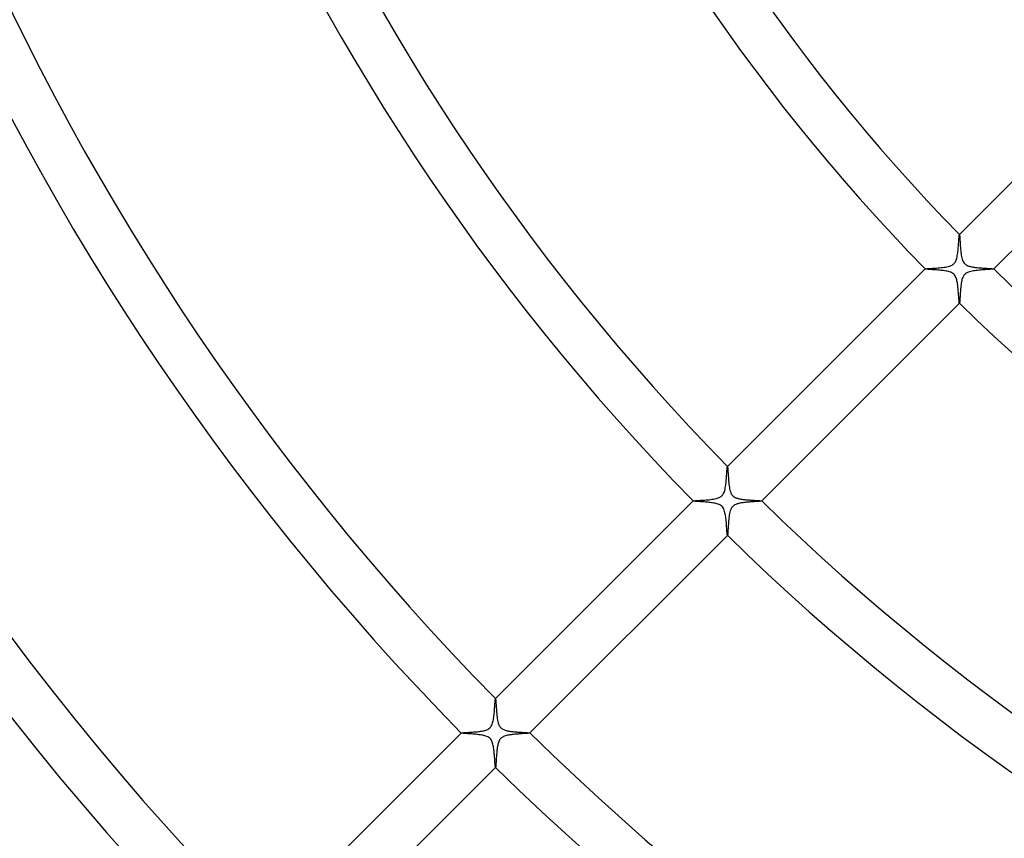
# Model space of a CAD drawing. Header units: millimetres. Extents: x -485 to 485, y -485 to 485.
# Tile 36 of 110: x -192 to -111, y -161 to -94. Entities that reach past the tile are written whole.
import ezdxf

# ---------------------------------------------------------------- set-up
doc = ezdxf.new("R2010")
doc.units = ezdxf.units.MM
doc.layers.add('HIDDEN', color=7, linetype='Continuous')
doc.layers.add('THICK', color=7, linetype='Continuous')

msp = doc.modelspace()

# ---------------------------------------------------------------- linework, layer by layer
at = {"layer": 'HIDDEN'}
for p, q in [((-114.571, -111.903), (-114.565, -111.842)), ((-114.565, -111.842), (-114.56, -111.791)), ((-114.56, -111.791), (-114.554, -111.753)), ((-114.554, -111.753), (-114.549, -111.728)), ((-114.549, -111.728), (-114.544, -111.716)), ((-114.542, -111.714), (-114.544, -111.716)), ((-114.544, -111.716), (-114.544, -111.715)), ((-114.544, -111.715), (-114.543, -111.715)), ((-114.543, -111.715), (-114.542, -111.715)), ((-114.542, -111.715), (-114.542, -111.715)), ((-114.542, -111.715), (-114.541, -111.715)), ((-114.541, -111.715), (-114.541, -111.716)), ((-114.626, -112.667), (-114.618, -112.555)), ((-114.618, -112.555), (-114.61, -112.446)), ((-114.61, -112.446), (-114.602, -112.34)), ((-114.602, -112.34), (-114.595, -112.239)), ((-114.595, -112.239), (-114.589, -112.144)), ((-114.589, -112.144), (-114.582, -112.055)), ((-114.582, -112.055), (-114.576, -111.975)), ((-114.576, -111.975), (-114.571, -111.903)), ((-114.736, -113.547), (-114.716, -113.445)), ((-114.716, -113.445), (-114.698, -113.34)), ((-114.698, -113.34), (-114.683, -113.232)), ((-114.683, -113.232), (-114.669, -113.121)), ((-114.669, -113.121), (-114.657, -113.008)), ((-114.657, -113.008), (-114.646, -112.894)), ((-114.646, -112.894), (-114.635, -112.78)), ((-114.635, -112.78), (-114.626, -112.667)), ((-115.284, -114.288), (-115.211, -114.258)), ((-115.211, -114.258), (-115.149, -114.226)), ((-115.149, -114.226), (-115.099, -114.196)), ((-115.099, -114.196), (-115.054, -114.164)), ((-115.054, -114.164), (-115.013, -114.129)), ((-115.013, -114.129), (-114.975, -114.091)), ((-114.975, -114.091), (-114.939, -114.049)), ((-114.939, -114.049), (-114.907, -114.004)), ((-114.907, -114.004), (-114.875, -113.953)), ((-114.875, -113.953), (-114.844, -113.892)), ((-114.844, -113.892), (-114.813, -113.82)), ((-114.813, -113.82), (-114.784, -113.736)), ((-114.784, -113.736), (-114.758, -113.644)), ((-114.758, -113.644), (-114.736, -113.547)), ((-117.369, -114.541), (-117.371, -114.543)), ((-117.37, -114.542), (-117.37, -114.541)), ((-117.37, -114.541), (-117.369, -114.541)), ((-117.37, -114.543), (-117.37, -114.542)), ((-117.37, -114.544), (-117.37, -114.543)), ((-117.37, -114.543), (-117.37, -114.543)), ((-117.369, -114.544), (-117.37, -114.544)), ((-117.369, -114.541), (-117.358, -114.536)), ((-117.358, -114.536), (-117.334, -114.531)), ((-117.334, -114.531), (-117.299, -114.527)), ((-117.299, -114.527), (-117.251, -114.522)), ((-117.251, -114.522), (-117.192, -114.517)), ((-117.192, -114.517), (-117.123, -114.512)), ((-117.123, -114.512), (-117.045, -114.507)), ((-117.045, -114.507), (-116.959, -114.502)), ((-116.959, -114.502), (-116.865, -114.496)), ((-116.865, -114.496), (-116.764, -114.49)), ((-116.764, -114.49), (-116.657, -114.483)), ((-116.657, -114.483), (-116.545, -114.476)), ((-116.545, -114.476), (-116.428, -114.468)), ((-116.428, -114.468), (-116.307, -114.459)), ((-116.307, -114.459), (-116.183, -114.448)), ((-116.183, -114.448), (-116.057, -114.437)), ((-116.057, -114.437), (-115.933, -114.423)), ((-115.933, -114.423), (-115.811, -114.408)), ((-115.811, -114.408), (-115.692, -114.39)), ((-115.692, -114.39), (-115.579, -114.369)), ((-115.579, -114.369), (-115.471, -114.345)), ((-115.471, -114.345), (-115.371, -114.318)), ((-115.371, -114.318), (-115.284, -114.288)), ((-114.182, -115.078), (-114.212, -115.125)), ((-114.149, -115.036), (-114.182, -115.078)), ((-114.114, -114.997), (-114.149, -115.036)), ((-114.076, -114.962), (-114.114, -114.997)), ((-114.036, -114.929), (-114.076, -114.962)), ((-113.991, -114.898), (-114.036, -114.929)), ((-113.939, -114.867), (-113.991, -114.898)), ((-113.875, -114.836), (-113.939, -114.867)), ((-113.799, -114.806), (-113.875, -114.836)), ((-113.71, -114.777), (-113.799, -114.806)), ((-113.61, -114.75), (-113.71, -114.777)), ((-113.505, -114.727), (-113.61, -114.75)), ((-113.394, -114.707), (-113.505, -114.727)), ((-113.28, -114.69), (-113.394, -114.707)), ((-113.163, -114.674), (-113.28, -114.69)), ((-113.044, -114.661), (-113.163, -114.674)), ((-112.924, -114.649), (-113.044, -114.661)), ((-112.805, -114.638), (-112.924, -114.649)), ((-112.686, -114.628), (-112.805, -114.638)), ((-112.57, -114.619), (-112.686, -114.628)), ((-112.456, -114.611), (-112.57, -114.619)), ((-112.346, -114.603), (-112.456, -114.611)), ((-112.242, -114.596), (-112.346, -114.603)), ((-112.144, -114.589), (-112.242, -114.596)), ((-112.054, -114.582), (-112.144, -114.589)), ((-111.973, -114.576), (-112.054, -114.582)), ((-111.901, -114.57), (-111.973, -114.576)), ((-111.84, -114.565), (-111.901, -114.57)), ((-111.79, -114.559), (-111.84, -114.565)), ((-111.752, -114.554), (-111.79, -114.559)), ((-111.727, -114.549), (-111.752, -114.554)), ((-111.716, -114.544), (-111.727, -114.549)), ((-111.716, -114.541), (-111.715, -114.541)), ((-111.716, -114.544), (-111.714, -114.542)), ((-111.715, -114.544), (-111.716, -114.544)), ((-111.715, -114.541), (-111.715, -114.542)), ((-111.715, -114.542), (-111.715, -114.542)), ((-111.715, -114.542), (-111.715, -114.543)), ((-111.715, -114.543), (-111.715, -114.544)), ((-114.41, -115.828), (-114.424, -115.94)), ((-114.394, -115.719), (-114.41, -115.828)), ((-114.376, -115.613), (-114.394, -115.719)), ((-114.355, -115.511), (-114.376, -115.613)), ((-114.331, -115.415), (-114.355, -115.511)), ((-114.303, -115.325), (-114.331, -115.415)), ((-114.273, -115.246), (-114.303, -115.325)), ((-114.243, -115.18), (-114.273, -115.246)), ((-114.212, -115.125), (-114.243, -115.18)), ((-114.481, -116.624), (-114.488, -116.731)), ((-114.474, -116.513), (-114.481, -116.624)), ((-114.466, -116.399), (-114.474, -116.513)), ((-114.457, -116.284), (-114.466, -116.399)), ((-114.447, -116.169), (-114.457, -116.284)), ((-114.436, -116.054), (-114.447, -116.169)), ((-114.424, -115.94), (-114.436, -116.054)), ((-114.544, -117.37), (-114.544, -117.369)), ((-114.543, -117.37), (-114.544, -117.37)), ((-114.543, -117.371), (-114.541, -117.369)), ((-114.542, -117.37), (-114.543, -117.37)), ((-114.543, -117.37), (-114.543, -117.37)), ((-114.541, -117.37), (-114.542, -117.37)), ((-114.536, -117.357), (-114.541, -117.369)), ((-114.541, -117.369), (-114.541, -117.37)), ((-114.531, -117.331), (-114.536, -117.357)), ((-114.526, -117.291), (-114.531, -117.331)), ((-114.521, -117.24), (-114.526, -117.291)), ((-114.516, -117.177), (-114.521, -117.24)), ((-114.511, -117.104), (-114.516, -117.177)), ((-114.506, -117.022), (-114.511, -117.104)), ((-114.5, -116.932), (-114.506, -117.022)), ((-114.494, -116.835), (-114.5, -116.932)), ((-114.488, -116.731), (-114.494, -116.835)), ((-133.688, -131.334), (-133.682, -131.237)), ((-133.682, -131.237), (-133.675, -131.148)), ((-133.675, -131.148), (-133.669, -131.067)), ((-133.669, -131.067), (-133.664, -130.996)), ((-133.664, -130.996), (-133.658, -130.934)), ((-133.658, -130.934), (-133.653, -130.884)), ((-133.653, -130.884), (-133.647, -130.846)), ((-133.647, -130.846), (-133.642, -130.821)), ((-133.642, -130.821), (-133.637, -130.809)), ((-133.636, -130.807), (-133.637, -130.809)), ((-133.637, -130.809), (-133.637, -130.808)), ((-133.637, -130.808), (-133.636, -130.808)), ((-133.636, -130.808), (-133.636, -130.808)), ((-133.636, -130.808), (-133.635, -130.808)), ((-133.635, -130.808), (-133.634, -130.808)), ((-133.634, -130.808), (-133.634, -130.809)), ((-133.751, -132.117), (-133.739, -132.001)), ((-133.739, -132.001), (-133.729, -131.884)), ((-133.729, -131.884), (-133.719, -131.769)), ((-133.719, -131.769), (-133.711, -131.655)), ((-133.711, -131.655), (-133.703, -131.544)), ((-133.703, -131.544), (-133.695, -131.436)), ((-133.695, -131.436), (-133.688, -131.334)), ((-133.918, -132.943), (-133.888, -132.863)), ((-133.888, -132.863), (-133.86, -132.77)), ((-133.86, -132.77), (-133.835, -132.672)), ((-133.835, -132.672), (-133.813, -132.567)), ((-133.813, -132.567), (-133.795, -132.459)), ((-133.795, -132.459), (-133.778, -132.347)), ((-133.778, -132.347), (-133.764, -132.233)), ((-133.764, -132.233), (-133.751, -132.117)), ((-136.462, -133.634), (-136.464, -133.636)), ((-136.463, -133.635), (-136.462, -133.634)), ((-136.463, -133.636), (-136.463, -133.635)), ((-136.463, -133.635), (-136.463, -133.635)), ((-136.463, -133.637), (-136.463, -133.636)), ((-136.463, -133.636), (-136.463, -133.636)), ((-136.462, -133.638), (-136.463, -133.637)), ((-136.462, -133.634), (-136.451, -133.629)), ((-136.451, -133.629), (-136.427, -133.624)), ((-136.427, -133.624), (-136.39, -133.62)), ((-136.39, -133.62), (-136.341, -133.615)), ((-136.341, -133.615), (-136.281, -133.61)), ((-136.281, -133.61), (-136.211, -133.605)), ((-136.211, -133.605), (-136.132, -133.6)), ((-136.132, -133.6), (-136.045, -133.594)), ((-136.045, -133.594), (-135.951, -133.588)), ((-135.951, -133.588), (-135.85, -133.582)), ((-135.85, -133.582), (-135.743, -133.575)), ((-135.743, -133.575), (-135.631, -133.568)), ((-135.631, -133.568), (-135.515, -133.56)), ((-135.515, -133.56), (-135.395, -133.551)), ((-135.395, -133.551), (-135.272, -133.54)), ((-135.272, -133.54), (-135.149, -133.529)), ((-135.149, -133.529), (-135.028, -133.516)), ((-135.028, -133.516), (-134.909, -133.501)), ((-134.909, -133.501), (-134.794, -133.484)), ((-134.794, -133.484), (-134.684, -133.464)), ((-134.684, -133.464), (-134.579, -133.441)), ((-134.579, -133.441), (-134.481, -133.415)), ((-134.481, -133.415), (-134.393, -133.387)), ((-134.393, -133.387), (-134.318, -133.356)), ((-134.318, -133.356), (-134.254, -133.325)), ((-134.254, -133.325), (-134.201, -133.294)), ((-134.201, -133.294), (-134.156, -133.263)), ((-134.156, -133.263), (-134.115, -133.23)), ((-134.115, -133.23), (-134.077, -133.194)), ((-134.077, -133.194), (-134.042, -133.155)), ((-134.042, -133.155), (-134.01, -133.113)), ((-134.01, -133.113), (-133.979, -133.066)), ((-133.979, -133.066), (-133.949, -133.01)), ((-133.949, -133.01), (-133.918, -132.943)), ((-131.834, -133.725), (-131.911, -133.731)), ((-131.757, -133.719), (-131.834, -133.725)), ((-131.681, -133.713), (-131.757, -133.719)), ((-131.607, -133.707), (-131.681, -133.713)), ((-131.535, -133.702), (-131.607, -133.707)), ((-131.465, -133.697), (-131.535, -133.702)), ((-131.397, -133.693), (-131.465, -133.697)), ((-131.332, -133.688), (-131.397, -133.693)), ((-131.269, -133.684), (-131.332, -133.688)), ((-131.209, -133.68), (-131.269, -133.684)), ((-131.153, -133.676), (-131.209, -133.68)), ((-131.099, -133.672), (-131.153, -133.676)), ((-131.05, -133.668), (-131.099, -133.672)), ((-131.004, -133.664), (-131.05, -133.668)), ((-130.963, -133.661), (-131.004, -133.664)), ((-130.926, -133.657), (-130.963, -133.661)), ((-130.893, -133.654), (-130.926, -133.657)), ((-130.866, -133.65), (-130.893, -133.654)), ((-130.843, -133.647), (-130.866, -133.65)), ((-130.826, -133.644), (-130.843, -133.647)), ((-130.815, -133.641), (-130.826, -133.644)), ((-130.809, -133.637), (-130.815, -133.641)), ((-130.809, -133.634), (-130.808, -133.634)), ((-130.809, -133.637), (-130.807, -133.636)), ((-130.808, -133.637), (-130.809, -133.637)), ((-130.808, -133.634), (-130.808, -133.635)), ((-130.808, -133.635), (-130.808, -133.636)), ((-130.808, -133.636), (-130.808, -133.636)), ((-130.808, -133.636), (-130.808, -133.637)), ((-133.405, -134.448), (-133.435, -134.555)), ((-133.37, -134.349), (-133.405, -134.448)), ((-133.331, -134.265), (-133.37, -134.349)), ((-133.29, -134.194), (-133.331, -134.265)), ((-133.246, -134.134), (-133.29, -134.194)), ((-133.198, -134.081), (-133.246, -134.134)), ((-133.145, -134.034), (-133.198, -134.081)), ((-133.086, -133.992), (-133.145, -134.034)), ((-133.024, -133.956), (-133.086, -133.992)), ((-132.96, -133.925), (-133.024, -133.956)), ((-132.895, -133.899), (-132.96, -133.925)), ((-132.831, -133.877), (-132.895, -133.899)), ((-132.769, -133.859), (-132.831, -133.877)), ((-132.708, -133.844), (-132.769, -133.859)), ((-132.644, -133.829), (-132.708, -133.844)), ((-132.578, -133.815), (-132.644, -133.829)), ((-132.51, -133.803), (-132.578, -133.815)), ((-132.439, -133.791), (-132.51, -133.803)), ((-132.367, -133.781), (-132.439, -133.791)), ((-132.293, -133.771), (-132.367, -133.781)), ((-132.218, -133.762), (-132.293, -133.771)), ((-132.142, -133.753), (-132.218, -133.762)), ((-132.065, -133.746), (-132.142, -133.753)), ((-131.988, -133.738), (-132.065, -133.746)), ((-131.911, -133.731), (-131.988, -133.738)), ((-133.543, -135.296), (-133.554, -135.427)), ((-133.531, -135.165), (-133.543, -135.296)), ((-133.517, -135.035), (-133.531, -135.165)), ((-133.501, -134.909), (-133.517, -135.035)), ((-133.482, -134.787), (-133.501, -134.909)), ((-133.461, -134.668), (-133.482, -134.787)), ((-133.435, -134.555), (-133.461, -134.668)), ((-133.6, -136.138), (-133.606, -136.227)), ((-133.594, -136.038), (-133.6, -136.138)), ((-133.587, -135.928), (-133.594, -136.038)), ((-133.58, -135.81), (-133.587, -135.928)), ((-133.572, -135.686), (-133.58, -135.81)), ((-133.563, -135.558), (-133.572, -135.686)), ((-133.554, -135.427), (-133.563, -135.558)), ((-133.637, -136.463), (-133.638, -136.462)), ((-133.636, -136.463), (-133.637, -136.463)), ((-133.636, -136.464), (-133.634, -136.462)), ((-133.635, -136.463), (-133.636, -136.463)), ((-133.636, -136.463), (-133.636, -136.463)), ((-133.634, -136.462), (-133.635, -136.463)), ((-133.635, -136.463), (-133.635, -136.463)), ((-133.628, -136.448), (-133.634, -136.462)), ((-133.623, -136.416), (-133.628, -136.448)), ((-133.617, -136.368), (-133.623, -136.416)), ((-133.612, -136.305), (-133.617, -136.368)), ((-133.606, -136.227), (-133.612, -136.305)), ((-152.74, -149.936), (-152.735, -149.913)), ((-152.735, -149.913), (-152.73, -149.902)), ((-152.728, -149.9), (-152.73, -149.902)), ((-152.73, -149.902), (-152.73, -149.901)), ((-152.73, -149.901), (-152.729, -149.901)), ((-152.729, -149.901), (-152.728, -149.901)), ((-152.728, -149.901), (-152.728, -149.901)), ((-152.728, -149.901), (-152.727, -149.901)), ((-152.727, -149.901), (-152.727, -149.902)), ((-152.805, -150.776), (-152.798, -150.67)), ((-152.798, -150.67), (-152.79, -150.567)), ((-152.79, -150.567), (-152.784, -150.469)), ((-152.784, -150.469), (-152.777, -150.377)), ((-152.777, -150.377), (-152.771, -150.29)), ((-152.771, -150.29), (-152.766, -150.21)), ((-152.766, -150.21), (-152.76, -150.137)), ((-152.76, -150.137), (-152.755, -150.072)), ((-152.755, -150.072), (-152.75, -150.016)), ((-152.75, -150.016), (-152.745, -149.971)), ((-152.745, -149.971), (-152.74, -149.936)), ((-152.899, -151.626), (-152.883, -151.528)), ((-152.883, -151.528), (-152.869, -151.426)), ((-152.869, -151.426), (-152.856, -151.321)), ((-152.856, -151.321), (-152.844, -151.214)), ((-152.844, -151.214), (-152.833, -151.105)), ((-152.833, -151.105), (-152.823, -150.995)), ((-152.823, -150.995), (-152.814, -150.885)), ((-152.814, -150.885), (-152.805, -150.776)), ((-153.292, -152.385), (-153.227, -152.339)), ((-153.227, -152.339), (-153.17, -152.287)), ((-153.17, -152.287), (-153.12, -152.229)), ((-153.12, -152.229), (-153.073, -152.161)), ((-153.073, -152.161), (-153.031, -152.083)), ((-153.031, -152.083), (-152.994, -151.996)), ((-152.994, -151.996), (-152.964, -151.905)), ((-152.964, -151.905), (-152.938, -151.812)), ((-152.938, -151.812), (-152.917, -151.719)), ((-152.917, -151.719), (-152.899, -151.626)), ((-155.555, -152.727), (-155.557, -152.729)), ((-155.556, -152.728), (-155.556, -152.727)), ((-155.556, -152.727), (-155.555, -152.727)), ((-155.556, -152.729), (-155.556, -152.728)), ((-155.556, -152.73), (-155.556, -152.729)), ((-155.556, -152.729), (-155.556, -152.729)), ((-155.555, -152.73), (-155.556, -152.73)), ((-155.555, -152.727), (-155.547, -152.723)), ((-155.547, -152.723), (-155.531, -152.719)), ((-155.531, -152.719), (-155.507, -152.715)), ((-155.507, -152.715), (-155.475, -152.711)), ((-155.475, -152.711), (-155.435, -152.708)), ((-155.435, -152.708), (-155.388, -152.704)), ((-155.388, -152.704), (-155.334, -152.7)), ((-155.334, -152.7), (-155.274, -152.695)), ((-155.274, -152.695), (-155.208, -152.691)), ((-155.208, -152.691), (-155.137, -152.687)), ((-155.137, -152.687), (-155.061, -152.682)), ((-155.061, -152.682), (-154.98, -152.677)), ((-154.98, -152.677), (-154.895, -152.672)), ((-154.895, -152.672), (-154.806, -152.666)), ((-154.806, -152.666), (-154.714, -152.66)), ((-154.714, -152.66), (-154.619, -152.653)), ((-154.619, -152.653), (-154.523, -152.646)), ((-154.523, -152.646), (-154.427, -152.638)), ((-154.427, -152.638), (-154.331, -152.63)), ((-154.331, -152.63), (-154.235, -152.621)), ((-154.235, -152.621), (-154.141, -152.61)), ((-154.141, -152.61), (-154.048, -152.599)), ((-154.048, -152.599), (-153.957, -152.587)), ((-153.957, -152.587), (-153.869, -152.573)), ((-153.869, -152.573), (-153.784, -152.557)), ((-153.784, -152.557), (-153.7, -152.54)), ((-153.7, -152.54), (-153.614, -152.519)), ((-153.614, -152.519), (-153.529, -152.494)), ((-153.529, -152.494), (-153.445, -152.463)), ((-153.445, -152.463), (-153.365, -152.427)), ((-153.365, -152.427), (-153.292, -152.385)), ((-152.255, -153.141), (-152.305, -153.188)), ((-152.199, -153.098), (-152.255, -153.141)), ((-152.136, -153.059), (-152.199, -153.098)), ((-152.065, -153.023), (-152.136, -153.059)), ((-151.986, -152.991), (-152.065, -153.023)), ((-151.904, -152.963), (-151.986, -152.991)), ((-151.817, -152.94), (-151.904, -152.963)), ((-151.728, -152.919), (-151.817, -152.94)), ((-151.638, -152.902), (-151.728, -152.919)), ((-151.545, -152.886), (-151.638, -152.902)), ((-151.45, -152.872), (-151.545, -152.886)), ((-151.352, -152.859), (-151.45, -152.872)), ((-151.252, -152.848), (-151.352, -152.859)), ((-151.151, -152.837), (-151.252, -152.848)), ((-151.049, -152.828), (-151.151, -152.837)), ((-150.947, -152.819), (-151.049, -152.828)), ((-150.845, -152.811), (-150.947, -152.819)), ((-150.745, -152.803), (-150.845, -152.811)), ((-150.646, -152.796), (-150.745, -152.803)), ((-150.552, -152.789), (-150.646, -152.796)), ((-150.461, -152.783), (-150.552, -152.789)), ((-150.376, -152.777), (-150.461, -152.783)), ((-150.295, -152.772), (-150.376, -152.777)), ((-150.221, -152.766), (-150.295, -152.772)), ((-150.153, -152.761), (-150.221, -152.766)), ((-150.092, -152.757), (-150.153, -152.761)), ((-150.039, -152.752), (-150.092, -152.757)), ((-149.994, -152.747), (-150.039, -152.752)), ((-149.957, -152.743), (-149.994, -152.747)), ((-149.929, -152.739), (-149.957, -152.743)), ((-149.911, -152.734), (-149.929, -152.739)), ((-149.902, -152.73), (-149.911, -152.734)), ((-149.902, -152.727), (-149.901, -152.727)), ((-149.902, -152.73), (-149.9, -152.728)), ((-149.901, -152.73), (-149.902, -152.73)), ((-149.901, -152.727), (-149.901, -152.728)), ((-149.901, -152.728), (-149.901, -152.728)), ((-149.901, -152.728), (-149.901, -152.729)), ((-149.901, -152.729), (-149.901, -152.73)), ((-152.579, -153.909), (-152.592, -153.996)), ((-152.565, -153.826), (-152.579, -153.909)), ((-152.55, -153.746), (-152.565, -153.826)), ((-152.533, -153.669), (-152.55, -153.746)), ((-152.513, -153.591), (-152.533, -153.669)), ((-152.489, -153.514), (-152.513, -153.591)), ((-152.461, -153.439), (-152.489, -153.514)), ((-152.428, -153.367), (-152.461, -153.439)), ((-152.391, -153.3), (-152.428, -153.367)), ((-152.35, -153.241), (-152.391, -153.3)), ((-152.305, -153.188), (-152.35, -153.241)), ((-152.661, -154.733), (-152.667, -154.821)), ((-152.655, -154.643), (-152.661, -154.733)), ((-152.648, -154.551), (-152.655, -154.643)), ((-152.641, -154.457), (-152.648, -154.551)), ((-152.632, -154.362), (-152.641, -154.457)), ((-152.624, -154.269), (-152.632, -154.362)), ((-152.614, -154.176), (-152.624, -154.269)), ((-152.604, -154.085), (-152.614, -154.176)), ((-152.592, -153.996), (-152.604, -154.085)), ((-152.73, -155.556), (-152.73, -155.555)), ((-152.729, -155.556), (-152.73, -155.556)), ((-152.729, -155.557), (-152.727, -155.555)), ((-152.728, -155.556), (-152.729, -155.556)), ((-152.729, -155.556), (-152.729, -155.556)), ((-152.727, -155.556), (-152.728, -155.556)), ((-152.723, -155.547), (-152.727, -155.555)), ((-152.727, -155.555), (-152.727, -155.556)), ((-152.719, -155.531), (-152.723, -155.547)), ((-152.715, -155.506), (-152.719, -155.531)), ((-152.711, -155.473), (-152.715, -155.506)), ((-152.707, -155.433), (-152.711, -155.473)), ((-152.703, -155.385), (-152.707, -155.433)), ((-152.699, -155.332), (-152.703, -155.385)), ((-152.695, -155.273), (-152.699, -155.332)), ((-152.691, -155.208), (-152.695, -155.273)), ((-152.687, -155.138), (-152.691, -155.208)), ((-152.682, -155.065), (-152.687, -155.138)), ((-152.677, -154.987), (-152.682, -155.065)), ((-152.672, -154.905), (-152.677, -154.987)), ((-152.667, -154.821), (-152.672, -154.905))]:
    msp.add_line(p, q, dxfattribs=at)
at = {"layer": 'THICK'}
for p, q in [((-98.278, -95.449), (-114.542, -111.714)), ((-111.714, -114.542), (-95.449, -98.278)), ((-114.541, -111.716), (-114.536, -111.728)), ((-114.536, -111.728), (-114.531, -111.755)), ((-114.531, -111.755), (-114.526, -111.797)), ((-114.526, -111.797), (-114.521, -111.851)), ((-114.521, -111.851), (-114.516, -111.918)), ((-114.516, -111.918), (-114.51, -111.997)), ((-114.51, -111.997), (-114.505, -112.085)), ((-114.505, -112.085), (-114.499, -112.183)), ((-114.499, -112.183), (-114.493, -112.288)), ((-114.493, -112.288), (-114.486, -112.401)), ((-114.486, -112.401), (-114.478, -112.521)), ((-114.478, -112.521), (-114.47, -112.645)), ((-114.47, -112.645), (-114.46, -112.774)), ((-114.46, -112.774), (-114.45, -112.905)), ((-114.45, -112.905), (-114.438, -113.035)), ((-114.438, -113.035), (-114.424, -113.163)), ((-114.424, -113.163), (-114.408, -113.288)), ((-114.408, -113.288), (-114.39, -113.409)), ((-114.39, -113.409), (-114.369, -113.526)), ((-114.369, -113.526), (-114.344, -113.639)), ((-114.344, -113.639), (-114.314, -113.745)), ((-114.314, -113.745), (-114.279, -113.843)), ((-114.279, -113.843), (-114.241, -113.927)), ((-114.241, -113.927), (-114.199, -113.999)), ((-114.199, -113.999), (-114.155, -114.059)), ((-114.155, -114.059), (-114.107, -114.113)), ((-114.107, -114.113), (-114.05, -114.163)), ((-114.05, -114.163), (-113.988, -114.206)), ((-113.988, -114.206), (-113.921, -114.244)), ((-113.921, -114.244), (-113.851, -114.276)), ((-117.371, -114.543), (-133.636, -130.807)), ((-117.359, -114.549), (-117.369, -114.544)), ((-117.337, -114.554), (-117.359, -114.549)), ((-117.304, -114.559), (-117.337, -114.554)), ((-117.261, -114.564), (-117.304, -114.559)), ((-117.207, -114.569), (-117.261, -114.564)), ((-117.145, -114.574), (-117.207, -114.569)), ((-117.075, -114.58), (-117.145, -114.574)), ((-116.998, -114.586), (-117.075, -114.58)), ((-116.914, -114.592), (-116.998, -114.586)), ((-116.824, -114.598), (-116.914, -114.592)), ((-116.729, -114.604), (-116.824, -114.598)), ((-116.629, -114.612), (-116.729, -114.604)), ((-116.525, -114.619), (-116.629, -114.612)), ((-116.418, -114.628), (-116.525, -114.619)), ((-116.307, -114.637), (-116.418, -114.628)), ((-116.195, -114.647), (-116.307, -114.637)), ((-116.08, -114.659), (-116.195, -114.647)), ((-115.966, -114.671), (-116.08, -114.659)), ((-115.855, -114.685), (-115.966, -114.671)), ((-115.747, -114.701), (-115.855, -114.685)), ((-115.642, -114.719), (-115.747, -114.701)), ((-115.543, -114.739), (-115.642, -114.719)), ((-115.448, -114.762), (-115.543, -114.739)), ((-115.353, -114.789), (-115.448, -114.762)), ((-115.261, -114.823), (-115.353, -114.789)), ((-115.172, -114.863), (-115.261, -114.823)), ((-115.089, -114.913), (-115.172, -114.863)), ((-115.013, -114.973), (-115.089, -114.913)), ((-114.95, -115.04), (-115.013, -114.973)), ((-114.897, -115.113), (-114.95, -115.04)), ((-113.851, -114.276), (-113.779, -114.303)), ((-113.779, -114.303), (-113.705, -114.326)), ((-113.705, -114.326), (-113.629, -114.346)), ((-113.629, -114.346), (-113.553, -114.363)), ((-113.553, -114.363), (-113.478, -114.378)), ((-113.478, -114.378), (-113.401, -114.392)), ((-113.401, -114.392), (-113.322, -114.404)), ((-113.322, -114.404), (-113.24, -114.415)), ((-113.24, -114.415), (-113.156, -114.425)), ((-113.156, -114.425), (-113.07, -114.434)), ((-113.07, -114.434), (-112.984, -114.443)), ((-112.984, -114.443), (-112.896, -114.451)), ((-112.896, -114.451), (-112.808, -114.458)), ((-112.808, -114.458), (-112.719, -114.465)), ((-112.719, -114.465), (-112.632, -114.471)), ((-112.632, -114.471), (-112.547, -114.477)), ((-112.547, -114.477), (-112.464, -114.482)), ((-112.464, -114.482), (-112.383, -114.487)), ((-112.383, -114.487), (-112.305, -114.492)), ((-112.305, -114.492), (-112.231, -114.496)), ((-112.231, -114.496), (-112.16, -114.5)), ((-112.16, -114.5), (-112.092, -114.504)), ((-112.092, -114.504), (-112.029, -114.508)), ((-112.029, -114.508), (-111.97, -114.512)), ((-111.97, -114.512), (-111.917, -114.516)), ((-111.917, -114.516), (-111.869, -114.519)), ((-111.869, -114.519), (-111.827, -114.523)), ((-111.827, -114.523), (-111.79, -114.526)), ((-111.79, -114.526), (-111.761, -114.53)), ((-111.761, -114.53), (-111.738, -114.534)), ((-111.738, -114.534), (-111.723, -114.537)), ((-111.723, -114.537), (-111.716, -114.541)), ((-114.854, -115.191), (-114.897, -115.113)), ((-114.818, -115.272), (-114.854, -115.191)), ((-114.788, -115.356), (-114.818, -115.272)), ((-114.763, -115.442), (-114.788, -115.356)), ((-114.742, -115.528), (-114.763, -115.442)), ((-114.724, -115.613), (-114.742, -115.528)), ((-114.709, -115.699), (-114.724, -115.613)), ((-114.695, -115.788), (-114.709, -115.699)), ((-114.682, -115.88), (-114.695, -115.788)), ((-114.671, -115.973), (-114.682, -115.88)), ((-114.66, -116.068), (-114.671, -115.973)), ((-114.65, -116.164), (-114.66, -116.068)), ((-114.641, -116.258), (-114.65, -116.164)), ((-114.633, -116.351), (-114.641, -116.258)), ((-114.626, -116.442), (-114.633, -116.351)), ((-114.619, -116.531), (-114.626, -116.442)), ((-114.613, -116.617), (-114.619, -116.531)), ((-114.607, -116.7), (-114.613, -116.617)), ((-114.601, -116.78), (-114.607, -116.7)), ((-130.807, -133.636), (-114.543, -117.371)), ((-114.596, -116.856), (-114.601, -116.78)), ((-114.591, -116.929), (-114.596, -116.856)), ((-114.586, -116.997), (-114.591, -116.929)), ((-114.581, -117.06), (-114.586, -116.997)), ((-114.576, -117.119), (-114.581, -117.06)), ((-114.572, -117.172), (-114.576, -117.119)), ((-114.568, -117.22), (-114.572, -117.172)), ((-114.564, -117.262), (-114.568, -117.22)), ((-114.56, -117.297), (-114.564, -117.262)), ((-114.556, -117.326), (-114.56, -117.297)), ((-114.552, -117.348), (-114.556, -117.326)), ((-114.548, -117.362), (-114.552, -117.348)), ((-114.544, -117.369), (-114.548, -117.362)), ((-133.634, -130.809), (-133.628, -130.823)), ((-133.628, -130.823), (-133.623, -130.854)), ((-133.623, -130.854), (-133.618, -130.902)), ((-133.618, -130.902), (-133.612, -130.965)), ((-133.612, -130.965), (-133.606, -131.041)), ((-133.606, -131.041), (-133.601, -131.129)), ((-133.601, -131.129), (-133.594, -131.229)), ((-133.594, -131.229), (-133.588, -131.338)), ((-133.588, -131.338), (-133.581, -131.455)), ((-133.581, -131.455), (-133.573, -131.579)), ((-133.573, -131.579), (-133.564, -131.71)), ((-133.564, -131.71), (-133.554, -131.845)), ((-133.554, -131.845), (-133.543, -131.984)), ((-133.543, -131.984), (-133.531, -132.121)), ((-133.531, -132.121), (-133.516, -132.256)), ((-133.516, -132.256), (-133.499, -132.387)), ((-133.499, -132.387), (-133.48, -132.513)), ((-133.48, -132.513), (-133.458, -132.635)), ((-133.458, -132.635), (-133.431, -132.751)), ((-133.431, -132.751), (-133.398, -132.86)), ((-133.398, -132.86), (-133.362, -132.957)), ((-136.464, -133.636), (-152.728, -149.9)), ((-136.454, -133.642), (-136.462, -133.638)), ((-136.435, -133.646), (-136.454, -133.642)), ((-136.408, -133.65), (-136.435, -133.646)), ((-136.372, -133.655), (-136.408, -133.65)), ((-136.327, -133.659), (-136.372, -133.655)), ((-136.275, -133.664), (-136.327, -133.659)), ((-136.215, -133.669), (-136.275, -133.664)), ((-136.149, -133.674), (-136.215, -133.669)), ((-136.077, -133.679), (-136.149, -133.674)), ((-136, -133.685), (-136.077, -133.679)), ((-135.917, -133.69), (-136, -133.685)), ((-135.831, -133.696), (-135.917, -133.69)), ((-135.741, -133.703), (-135.831, -133.696)), ((-135.647, -133.71), (-135.741, -133.703)), ((-135.552, -133.717), (-135.647, -133.71)), ((-135.454, -133.725), (-135.552, -133.717)), ((-135.354, -133.733), (-135.454, -133.725)), ((-133.362, -132.957), (-133.322, -133.038)), ((-133.322, -133.038), (-133.28, -133.107)), ((-133.28, -133.107), (-133.235, -133.165)), ((-133.235, -133.165), (-133.186, -133.217)), ((-133.186, -133.217), (-133.131, -133.263)), ((-133.131, -133.263), (-133.072, -133.303)), ((-133.072, -133.303), (-133.01, -133.337)), ((-133.01, -133.337), (-132.945, -133.367)), ((-132.945, -133.367), (-132.879, -133.392)), ((-132.879, -133.392), (-132.811, -133.414)), ((-132.811, -133.414), (-132.743, -133.433)), ((-132.743, -133.433), (-132.672, -133.45)), ((-132.672, -133.45), (-132.598, -133.465)), ((-132.598, -133.465), (-132.521, -133.479)), ((-132.521, -133.479), (-132.443, -133.491)), ((-132.443, -133.491), (-132.362, -133.503)), ((-132.362, -133.503), (-132.281, -133.513)), ((-132.281, -133.513), (-132.198, -133.523)), ((-132.198, -133.523), (-132.114, -133.531)), ((-132.114, -133.531), (-132.03, -133.539)), ((-132.03, -133.539), (-131.945, -133.547)), ((-131.945, -133.547), (-131.861, -133.553)), ((-131.861, -133.553), (-131.777, -133.56)), ((-131.777, -133.56), (-131.694, -133.566)), ((-131.694, -133.566), (-131.613, -133.571)), ((-131.613, -133.571), (-131.532, -133.576)), ((-131.532, -133.576), (-131.454, -133.581)), ((-131.454, -133.581), (-131.378, -133.585)), ((-131.378, -133.585), (-131.305, -133.59)), ((-131.305, -133.59), (-131.236, -133.594)), ((-131.236, -133.594), (-131.171, -133.598)), ((-131.171, -133.598), (-131.11, -133.602)), ((-131.11, -133.602), (-131.053, -133.606)), ((-131.053, -133.606), (-131.001, -133.609)), ((-131.001, -133.609), (-130.955, -133.613)), ((-130.955, -133.613), (-130.914, -133.616)), ((-130.914, -133.616), (-130.88, -133.62)), ((-130.88, -133.62), (-130.852, -133.623)), ((-130.852, -133.623), (-130.831, -133.627)), ((-130.831, -133.627), (-130.816, -133.63)), ((-130.816, -133.63), (-130.809, -133.634)), ((-135.253, -133.743), (-135.354, -133.733)), ((-135.152, -133.753), (-135.253, -133.743)), ((-135.051, -133.764), (-135.152, -133.753)), ((-134.952, -133.777), (-135.051, -133.764)), ((-134.854, -133.791), (-134.952, -133.777)), ((-134.76, -133.806), (-134.854, -133.791)), ((-134.669, -133.824), (-134.76, -133.806)), ((-134.582, -133.843), (-134.669, -133.824)), ((-134.498, -133.865), (-134.582, -133.843)), ((-134.414, -133.891), (-134.498, -133.865)), ((-134.332, -133.923), (-134.414, -133.891)), ((-134.252, -133.961), (-134.332, -133.923)), ((-134.178, -134.007), (-134.252, -133.961)), ((-134.109, -134.062), (-134.178, -134.007)), ((-134.048, -134.125), (-134.109, -134.062)), ((-133.994, -134.198), (-134.048, -134.125)), ((-133.945, -134.284), (-133.994, -134.198)), ((-133.902, -134.384), (-133.945, -134.284)), ((-133.867, -134.491), (-133.902, -134.384)), ((-133.839, -134.6), (-133.867, -134.491)), ((-133.816, -134.708), (-133.839, -134.6)), ((-133.796, -134.819), (-133.816, -134.708)), ((-133.779, -134.934), (-133.796, -134.819)), ((-133.764, -135.052), (-133.779, -134.934)), ((-133.751, -135.174), (-133.764, -135.052)), ((-133.739, -135.297), (-133.751, -135.174)), ((-133.728, -135.418), (-133.739, -135.297)), ((-133.718, -135.535), (-133.728, -135.418)), ((-133.709, -135.649), (-133.718, -135.535)), ((-133.702, -135.759), (-133.709, -135.649)), ((-133.694, -135.864), (-133.702, -135.759)), ((-133.687, -135.963), (-133.694, -135.864)), ((-133.681, -136.055), (-133.687, -135.963)), ((-133.675, -136.14), (-133.681, -136.055)), ((-133.669, -136.217), (-133.675, -136.14)), ((-149.9, -152.728), (-133.636, -136.464)), ((-133.663, -136.285), (-133.669, -136.217)), ((-133.658, -136.344), (-133.663, -136.285)), ((-133.653, -136.391), (-133.658, -136.344)), ((-133.647, -136.427), (-133.653, -136.391)), ((-133.642, -136.451), (-133.647, -136.427)), ((-133.638, -136.462), (-133.642, -136.451)), ((-152.727, -149.902), (-152.721, -149.915)), ((-152.721, -149.915), (-152.716, -149.944)), ((-152.716, -149.944), (-152.711, -149.989)), ((-152.711, -149.989), (-152.706, -150.048)), ((-152.706, -150.048), (-152.7, -150.12)), ((-152.7, -150.12), (-152.694, -150.205)), ((-152.694, -150.205), (-152.688, -150.3)), ((-152.688, -150.3), (-152.682, -150.405)), ((-152.682, -150.405), (-152.675, -150.519)), ((-152.675, -150.519), (-152.667, -150.64)), ((-152.667, -150.64), (-152.659, -150.767)), ((-152.659, -150.767), (-152.65, -150.896)), ((-152.65, -150.896), (-152.64, -151.027)), ((-152.64, -151.027), (-152.628, -151.158)), ((-152.628, -151.158), (-152.615, -151.288)), ((-152.615, -151.288), (-152.6, -151.416)), ((-152.6, -151.416), (-152.583, -151.54)), ((-152.583, -151.54), (-152.563, -151.661)), ((-152.563, -151.661), (-152.539, -151.777)), ((-152.539, -151.777), (-152.511, -151.887)), ((-152.511, -151.887), (-152.478, -151.987)), ((-152.478, -151.987), (-152.444, -152.071)), ((-152.444, -152.071), (-152.408, -152.14)), ((-152.408, -152.14), (-152.373, -152.198)), ((-152.373, -152.198), (-152.334, -152.249)), ((-152.334, -152.249), (-152.29, -152.297)), ((-152.29, -152.297), (-152.238, -152.343)), ((-152.238, -152.343), (-152.181, -152.384)), ((-155.557, -152.729), (-171.821, -168.993)), ((-155.544, -152.735), (-155.555, -152.73)), ((-155.522, -152.74), (-155.544, -152.735)), ((-155.487, -152.745), (-155.522, -152.74)), ((-155.442, -152.75), (-155.487, -152.745)), ((-155.388, -152.755), (-155.442, -152.75)), ((-155.324, -152.76), (-155.388, -152.755)), ((-155.251, -152.766), (-155.324, -152.76)), ((-155.172, -152.772), (-155.251, -152.766)), ((-155.086, -152.778), (-155.172, -152.772)), ((-154.995, -152.784), (-155.086, -152.778)), ((-154.898, -152.791), (-154.995, -152.784)), ((-154.797, -152.798), (-154.898, -152.791)), ((-154.693, -152.806), (-154.797, -152.798)), ((-154.587, -152.814), (-154.693, -152.806)), ((-154.481, -152.823), (-154.587, -152.814)), ((-154.374, -152.832), (-154.481, -152.823)), ((-154.268, -152.843), (-154.374, -152.832)), ((-154.164, -152.854), (-154.268, -152.843)), ((-154.062, -152.867), (-154.164, -152.854)), ((-153.963, -152.88), (-154.062, -152.867)), ((-153.867, -152.896), (-153.963, -152.88)), ((-153.773, -152.913), (-153.867, -152.896)), ((-153.684, -152.932), (-153.773, -152.913)), ((-153.598, -152.955), (-153.684, -152.932)), ((-153.517, -152.979), (-153.598, -152.955)), ((-153.438, -153.009), (-153.517, -152.979)), ((-153.362, -153.044), (-153.438, -153.009)), ((-153.29, -153.086), (-153.362, -153.044)), ((-153.223, -153.134), (-153.29, -153.086)), ((-153.165, -153.189), (-153.223, -153.134)), ((-152.181, -152.384), (-152.12, -152.42)), ((-152.12, -152.42), (-152.056, -152.451)), ((-152.056, -152.451), (-151.989, -152.477)), ((-151.989, -152.477), (-151.921, -152.5)), ((-151.921, -152.5), (-151.85, -152.521)), ((-151.85, -152.521), (-151.776, -152.539)), ((-151.776, -152.539), (-151.699, -152.555)), ((-151.699, -152.555), (-151.62, -152.57)), ((-151.62, -152.57), (-151.539, -152.583)), ((-151.539, -152.583), (-151.455, -152.595)), ((-151.455, -152.595), (-151.369, -152.606)), ((-151.369, -152.606), (-151.28, -152.616)), ((-151.28, -152.616), (-151.191, -152.625)), ((-151.191, -152.625), (-151.1, -152.633)), ((-151.1, -152.633), (-151.008, -152.641)), ((-151.008, -152.641), (-150.917, -152.648)), ((-150.917, -152.648), (-150.825, -152.655)), ((-150.825, -152.655), (-150.735, -152.661)), ((-150.735, -152.661), (-150.646, -152.667)), ((-150.646, -152.667), (-150.562, -152.672)), ((-150.562, -152.672), (-150.481, -152.677)), ((-150.481, -152.677), (-150.405, -152.682)), ((-150.405, -152.682), (-150.333, -152.686)), ((-150.333, -152.686), (-150.267, -152.69)), ((-150.267, -152.69), (-150.205, -152.694)), ((-150.205, -152.694), (-150.148, -152.698)), ((-150.148, -152.698), (-150.096, -152.702)), ((-150.096, -152.702), (-150.05, -152.705)), ((-150.05, -152.705), (-150.009, -152.709)), ((-150.009, -152.709), (-149.974, -152.713)), ((-149.974, -152.713), (-149.946, -152.716)), ((-149.946, -152.716), (-149.924, -152.72)), ((-149.924, -152.72), (-149.909, -152.723)), ((-149.909, -152.723), (-149.902, -152.727)), ((-153.116, -153.246), (-153.165, -153.189)), ((-153.072, -153.312), (-153.116, -153.246)), ((-153.031, -153.387), (-153.072, -153.312)), ((-152.995, -153.473), (-153.031, -153.387)), ((-152.964, -153.564), (-152.995, -153.473)), ((-152.939, -153.657), (-152.964, -153.564)), ((-152.918, -153.749), (-152.939, -153.657)), ((-152.9, -153.841), (-152.918, -153.749)), ((-152.885, -153.935), (-152.9, -153.841)), ((-152.871, -154.032), (-152.885, -153.935)), ((-152.858, -154.131), (-152.871, -154.032)), ((-152.847, -154.232), (-152.858, -154.131)), ((-152.836, -154.334), (-152.847, -154.232)), ((-152.827, -154.435), (-152.836, -154.334)), ((-152.818, -154.535), (-152.827, -154.435)), ((-152.81, -154.632), (-152.818, -154.535)), ((-152.803, -154.726), (-152.81, -154.632)), ((-152.796, -154.817), (-152.803, -154.726)), ((-168.993, -171.821), (-152.729, -155.557)), ((-152.79, -154.905), (-152.796, -154.817)), ((-152.784, -154.989), (-152.79, -154.905)), ((-152.779, -155.069), (-152.784, -154.989)), ((-152.774, -155.144), (-152.779, -155.069)), ((-152.769, -155.214), (-152.774, -155.144)), ((-152.764, -155.279), (-152.769, -155.214)), ((-152.759, -155.338), (-152.764, -155.279)), ((-152.755, -155.391), (-152.759, -155.338)), ((-152.75, -155.437), (-152.755, -155.391)), ((-152.746, -155.476), (-152.75, -155.437)), ((-152.742, -155.508), (-152.746, -155.476)), ((-152.738, -155.531), (-152.742, -155.508)), ((-152.734, -155.547), (-152.738, -155.531)), ((-152.73, -155.555), (-152.734, -155.547))]:
    msp.add_line(p, q, dxfattribs=at)
for radius, start, end in [(422, 179.99998, 0), (413.5, 179.99998, 0), (405, 179.99998, 0), (396.5, 179.99998, 0), (388, 179.99998, 0), (379.5, 179.99998, 0), (371, 179.99998, 0), (362.5, 179.99998, 0), (354, 179.99998, 0), (345.5, 179.99998, 0), (337, 179.99998, 0), (328.5, 179.99998, 0), (320, 179.99998, 0), (311.5, 179.99998, 0), (303, 179.99998, 0), (294.5, 179.99998, 0), (286, 179.99998, 0), (277.5, 179.99998, 0), (270, 179.99998, 0), (266, 180.43027, 224.56974), (245, 180.46711, 224.53284), (241, 180.4749, 224.5251), (218, 180.52498, 224.47503), (214, 180.53484, 224.46517), (191, 180.59924, 224.40077), (187, 180.61201, 224.38794), (164, 180.6979, 224.30211), (160, 180.71532, 224.28469), (137, 180.83541, 224.1646), (160, 225.71531, 269.28468), (164, 225.69789, 269.30216), (187, 225.61206, 269.38799), (191, 225.59923, 269.40076), (214, 225.53483, 269.46516), (218, 225.52497, 269.47502)]:
    msp.add_arc((0, 0), radius, start, end, dxfattribs=at)

doc.saveas('drawing.dxf')
